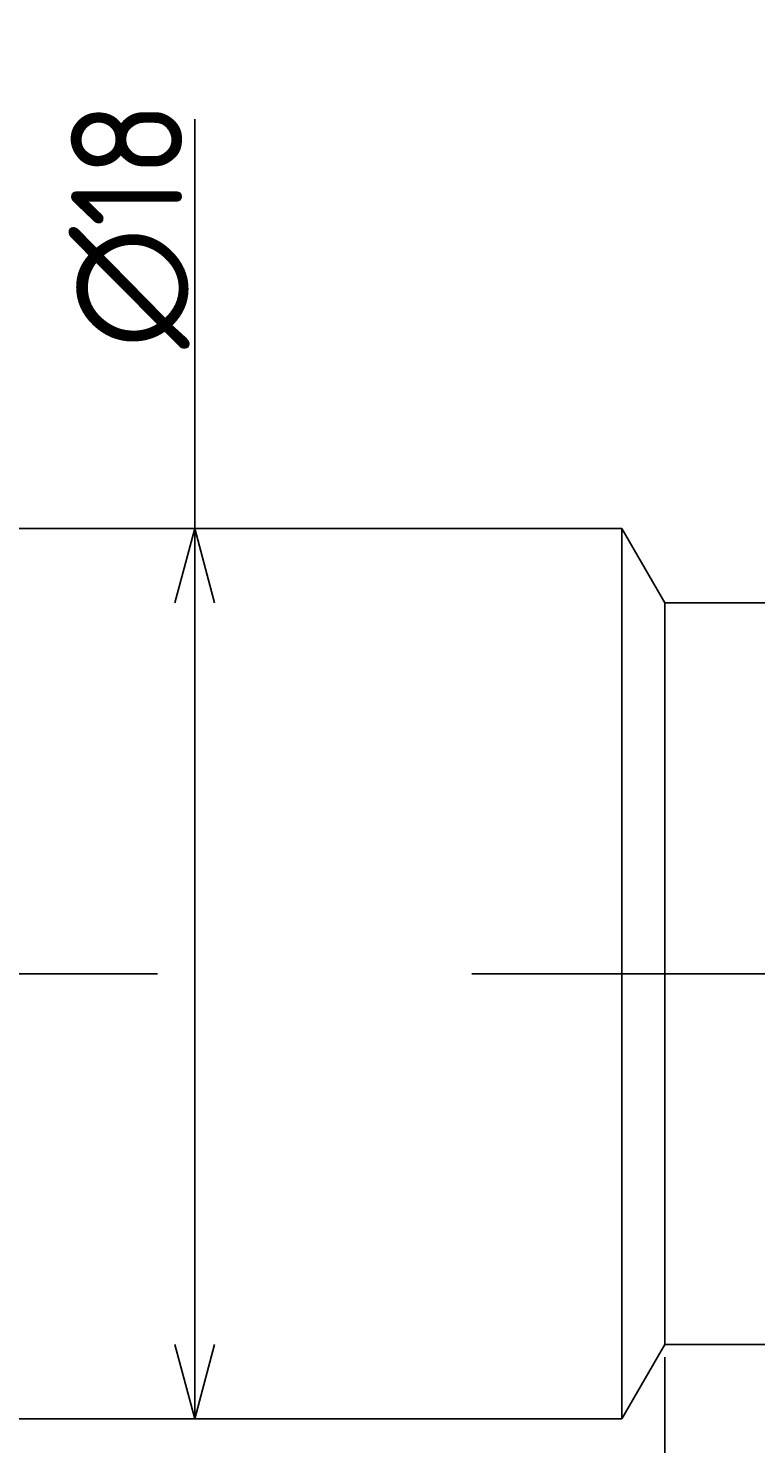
# Model space of a CAD drawing. Extents: x 130 to 290, y 134 to 184.
# Tile 4 of 7: x 167 to 181, y 155 to 184. Entities that reach past the tile are written whole.
import ezdxf

# ---------------------------------------------------------------- set-up
doc = ezdxf.new("R2010")
doc.units = 0
doc.linetypes.add('CENTER', pattern=[50.8, 31.75, -6.35, 6.35, -6.35])
doc.layers.get('0').update_dxf_attribs({"linetype": 'CONTINUOUS'})
doc.layers.get('DEFPOINTS').update_dxf_attribs({"linetype": 'CONTINUOUS'})
for name, color, linetype in [('図形', 7, 'CONTINUOUS'), ('図枠', 7, 'CONTINUOUS'), ('寸法_文字', 3, 'CONTINUOUS')]:
    doc.layers.add(name, color=color, linetype=linetype)
doc.layers.get('0').off()
doc.styles.add('DIMENSION', font='isocp.shx', dxfattribs={"bigfont": 'bigfont.shx'})
doc.dimstyles.get("Standard").update_dxf_attribs({"dimtxt": 0.18, "dimasz": 0.18, "dimexe": 0.18, "dimexo": 0.0625, "dimgap": 0.09, "dimtad": 0, "dimtih": 1, "dimtoh": 1, "dimzin": 0, "dimcen": 0.09, "dimazin": 3, "dimtfac": 1, "dimtofl": 0, "dimtmove": 0, "dimatfit": 3})

# ---------------------------------------------------------------- blocks, each defined once
blk = doc.blocks.new('_OPEN30')
at = {"color": 0, "linetype": 'BYBLOCK'}
for p, q in [((-1, 0.268), (0, 0)), ((0, 0), (-1, -0.268)), ((0, 0), (-1, 0))]:
    blk.add_line(p, q, dxfattribs=at)
blk = doc.blocks.new('*U8')
at = {"layer": '寸法_文字', "color": 3, "style": 'DIMENSION'}
blk.add_text('(27.5)', height=2.25, dxfattribs=at).set_placement((189.65, 145.3625))
blk = doc.blocks.new('*D7')
at = {"layer": 'DEFPOINTS', "color": 0}
for p in [(179.5, 157.5), (207, 157.5), (179.5, 145)]:
    blk.add_point(p, dxfattribs=at)
at = {"layer": '寸法_文字', "color": 3}
for p, q in [((179.5, 157.25), (179.5, 144)), ((207, 157.25), (207, 144)), ((205.5, 145), (181, 145))]:
    blk.add_line(p, q, dxfattribs=at)
at = {"layer": '図枠'}
blk.add_blockref('*U8', (0, 0), dxfattribs=at)
at = {"layer": '寸法_文字', "color": 3, "xscale": 1.5, "yscale": 1.5, "zscale": 1.5, "rotation": 180}
blk.add_blockref('_OPEN30', (179.5, 145), dxfattribs=at)
at = {"layer": '寸法_文字', "color": 3, "xscale": 1.5, "yscale": 1.5, "zscale": 1.5}
blk.add_blockref('_OPEN30', (207, 145), dxfattribs=at)
blk = doc.blocks.new('*U10')
at = {"layer": '寸法_文字', "color": 3, "style": 'DIMENSION'}
blk.add_text('19.5', height=2.25, dxfattribs=at).set_placement((167.224, 145.25))
blk = doc.blocks.new('*D9')
at = {"layer": 'DEFPOINTS', "color": 0}
for p in [(179.5, 157.5), (160, 156.4), (160, 145)]:
    blk.add_point(p, dxfattribs=at)
at = {"layer": '寸法_文字', "color": 3}
for p, q in [((179.5, 157.25), (179.5, 144)), ((160, 156.15), (160, 144)), ((178, 145), (161.5, 145))]:
    blk.add_line(p, q, dxfattribs=at)
at = {"layer": '図枠'}
blk.add_blockref('*U10', (0, 0), dxfattribs=at)
at = {"layer": '寸法_文字', "color": 3, "xscale": 1.5, "yscale": 1.5, "zscale": 1.5, "rotation": 180}
blk.add_blockref('_OPEN30', (160, 145), dxfattribs=at)
at = {"layer": '寸法_文字', "color": 3, "xscale": 1.5, "yscale": 1.5, "zscale": 1.5}
blk.add_blockref('_OPEN30', (179.5, 145), dxfattribs=at)
blk = doc.blocks.new('*U12')
at = {"layer": '寸法_文字', "color": 3, "style": 'DIMENSION'}
blk.add_text('57', height=2.25, dxfattribs=at).set_placement((186.925, 140.25))
blk = doc.blocks.new('*D11')
at = {"layer": 'DEFPOINTS', "color": 0}
for p in [(217, 161.5), (160, 156.4), (160, 140)]:
    blk.add_point(p, dxfattribs=at)
at = {"layer": '寸法_文字', "color": 3}
for p, q in [((217, 161.25), (217, 139)), ((160, 156.15), (160, 139)), ((215.5, 140), (161.5, 140))]:
    blk.add_line(p, q, dxfattribs=at)
at = {"layer": '図枠'}
blk.add_blockref('*U12', (0, 0), dxfattribs=at)
at = {"layer": '寸法_文字', "color": 3, "xscale": 1.5, "yscale": 1.5, "zscale": 1.5, "rotation": 180}
blk.add_blockref('_OPEN30', (160, 140), dxfattribs=at)
at = {"layer": '寸法_文字', "color": 3, "xscale": 1.5, "yscale": 1.5, "zscale": 1.5}
blk.add_blockref('_OPEN30', (217, 140), dxfattribs=at)
blk = doc.blocks.new('*U18')
at = {"layer": '寸法_文字', "color": 3, "style": 'DIMENSION'}
blk.add_text('(78)', height=2.25, dxfattribs=at).set_placement((175.525, 135.3625))
blk = doc.blocks.new('*D17')
at = {"layer": 'DEFPOINTS', "color": 0}
for p in [(139, 165), (217, 161.5), (217, 135)]:
    blk.add_point(p, dxfattribs=at)
at = {"layer": '寸法_文字', "color": 3}
for p, q in [((139, 164.75), (139, 134)), ((217, 161.25), (217, 134)), ((140.5, 135), (215.5, 135))]:
    blk.add_line(p, q, dxfattribs=at)
at = {"layer": '図枠'}
blk.add_blockref('*U18', (0, 0), dxfattribs=at)
at = {"layer": '寸法_文字', "color": 3, "xscale": 1.5, "yscale": 1.5, "zscale": 1.5, "rotation": 180}
blk.add_blockref('_OPEN30', (139, 135), dxfattribs=at)
at = {"layer": '寸法_文字', "color": 3, "xscale": 1.5, "yscale": 1.5, "zscale": 1.5}
blk.add_blockref('_OPEN30', (217, 135), dxfattribs=at)
blk = doc.blocks.new('*U24')
at = {"layer": '寸法_文字', "color": 3, "style": 'DIMENSION'}
blk.add_text('∅18', height=2.25, rotation=90, dxfattribs=at).set_placement((169.75, 177.6375))
blk = doc.blocks.new('*D23')
at = {"layer": 'DEFPOINTS', "color": 0}
for p in [(169.517, 174), (170, 174), (169.517, 156)]:
    blk.add_point(p, dxfattribs=at)
at = {"layer": '寸法_文字', "color": 3}
for p, q in [((170, 174), (170, 182.275)), ((170, 157.5), (170, 172.5))]:
    blk.add_line(p, q, dxfattribs=at)
at = {"layer": '図枠'}
blk.add_blockref('*U24', (0, 0), dxfattribs=at)
at = {"layer": '寸法_文字', "color": 3, "xscale": 1.5, "yscale": 1.5, "zscale": 1.5}
for p, rotation in [((170, 174), 90), ((170, 156), 270)]:
    blk.add_blockref('_OPEN30', p, dxfattribs=dict(at, rotation=rotation))

msp = doc.modelspace()

# ---------------------------------------------------------------- linework, layer by layer
at = {"layer": '図形'}
for p, q in [((160.4, 174), (178.634, 174)), ((170.017, 174), (177, 174)), ((178.634, 174), (178.634, 156)), ((178.634, 174), (179.5, 172.5)), ((179.5, 172.5), (179.5, 157.5)), ((179.5, 172.5), (207, 172.5)), ((178.634, 156), (179.5, 157.5)), ((179.5, 157.5), (207, 157.5)), ((160.4, 156), (178.634, 156)), ((173.62, 156), (177, 156))]:
    msp.add_line(p, q, dxfattribs=at)
at = {"layer": '図形', "color": 3, "linetype": 'CENTER'}
msp.add_line((137.5, 165), (218.75, 165), dxfattribs=at)

# ---------------------------------------------------------------- dimensions: what is measured, and where the dimension line sits
at = {"layer": '寸法_文字'}
dim = msp.add_linear_dim(base=(170, 174), p1=(169.517, 156), p2=(169.517, 174), angle=90, text='%%c<>', dimstyle='Standard', override={"dimscale": 0.5, "dimse1": 1, "dimse2": 1}, dxfattribs=at)
dim.commit()
dim.dimension.update_dxf_attribs({"geometry": '*D23', "text_midpoint": (170, 180), "dimtype": 128})
for base, p1, p2, picture, middle in [((217, 135), (139, 165), (217, 161.5), '*D17', (178, 135)), ((179.5, 145), (207, 157.5), (179.5, 157.5), '*D7', (193.25, 145))]:
    dim = msp.add_linear_dim(base=base, p1=p1, p2=p2, text='(<>)', dimstyle='Standard', override={"dimscale": 0.5}, dxfattribs=at)
    dim.commit()
    dim.dimension.update_dxf_attribs({"geometry": picture, "text_midpoint": middle, "dimtype": 128})
for base, p1, picture, middle in [((160, 140), (217, 161.5), '*D11', (188.5, 140)), ((160, 145), (179.5, 157.5), '*D9', (169.75, 145))]:
    dim = msp.add_linear_dim(base=base, p1=p1, p2=(160, 156.4), dimstyle='Standard', override={"dimscale": 0.5}, dxfattribs=at)
    dim.commit()
    dim.dimension.update_dxf_attribs({"geometry": picture, "text_midpoint": middle, "dimtype": 128})

doc.saveas('drawing.dxf')
